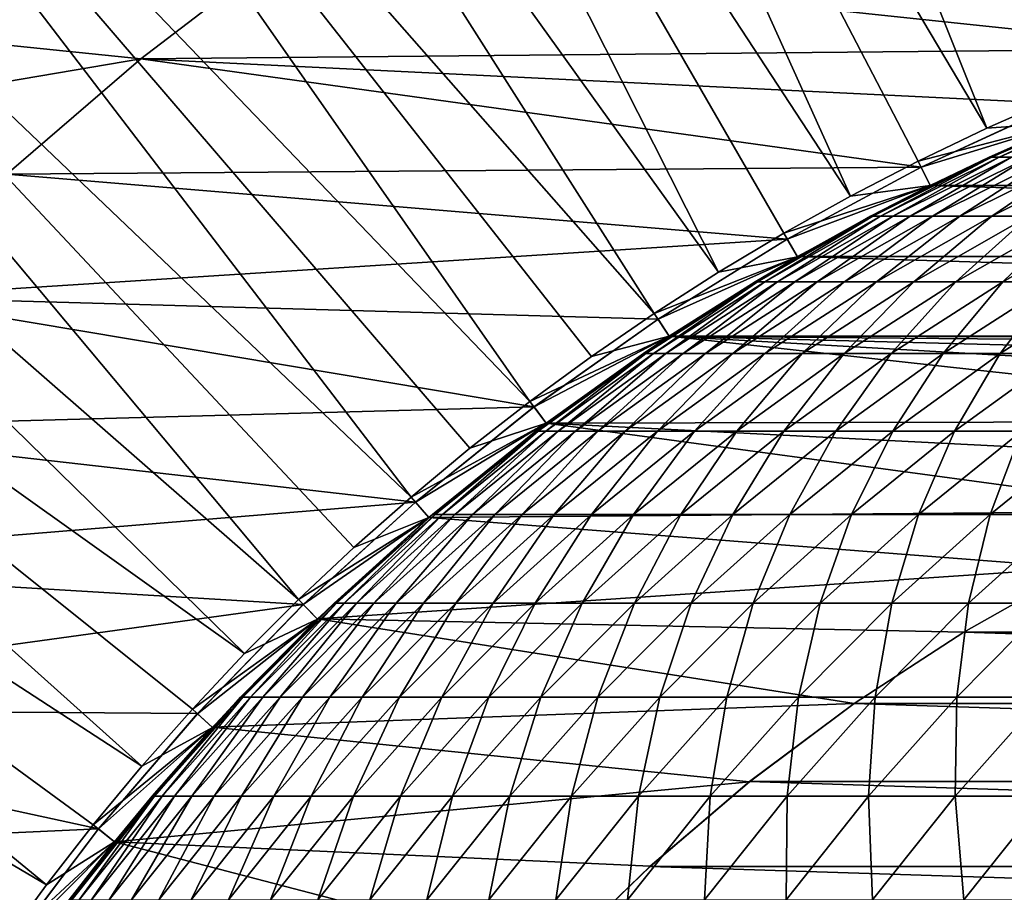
# Model space of a CAD drawing. Header units: metres. Extents: x -24 to 236, y -24 to 24.
# Tile 51 of 256: x -7.36 to -3.74, y 5.46 to 8.67. Entities that reach past the tile are written whole.
import ezdxf

# ---------------------------------------------------------------- set-up
doc = ezdxf.new("R2010")
doc.units = ezdxf.units.M
doc.layers.add('solid_10392024', color=7, linetype='CONTINUOUS')

msp = doc.modelspace()

# ---------------------------------------------------------------- linework, layer by layer
at = {"layer": 'solid_10392024'}
for points in [[(-5.663982, 12.912371, 4.4), (-3.287559, 8.485365, 9.4), (-4.943922, 13.204834, 4.4)], [(-4.943922, 13.204834, 4.4), (-3.287559, 8.485365, 9.4), (-3.024445, 8.582664, 9.4)], [(-4.943922, 13.204834, 4.4), (-3.024445, 8.582664, 9.4), (-2.758617, 8.671787, 9.4)], [(-6.366743, 12.580723, 4.4), (-3.803255, 8.267102, 9.4), (-5.663982, 12.912371, 4.4)], [(-5.663982, 12.912371, 4.4), (-3.803255, 8.267102, 9.4), (-3.547225, 8.380164, 9.4)], [(-5.663982, 12.912371, 4.4), (-3.547225, 8.380164, 9.4), (-3.287559, 8.485365, 9.4)], [(-7.05011, 12.210895, 4.4), (-4.305269, 8.017124, 9.4), (-6.366743, 12.580723, 4.4)], [(-6.366743, 12.580723, 4.4), (-4.305269, 8.017124, 9.4), (-4.056153, 8.145979, 9.4)], [(-6.366743, 12.580723, 4.4), (-4.056153, 8.145979, 9.4), (-3.803255, 8.267102, 9.4)], [(-7.711987, 11.804035, 4.4), (-4.79023, 7.737134, 9.4), (-7.05011, 12.210895, 4.4)], [(-7.05011, 12.210895, 4.4), (-4.79023, 7.737134, 9.4), (-4.549905, 7.880886, 9.4)], [(-7.05011, 12.210895, 4.4), (-4.549905, 7.880886, 9.4), (-4.305269, 8.017124, 9.4)], [(-8.350445, 11.361341, 4.4), (-5.026428, 7.585797, 9.4), (-7.711987, 11.804035, 4.4)], [(-7.711987, 11.804035, 4.4), (-5.026428, 7.585797, 9.4), (-4.79023, 7.737134, 9.4)], [(-8.963589, 10.884121, 4.4), (-5.483819, 7.262072, 9.4), (-8.350445, 11.361341, 4.4)], [(-8.350445, 11.361341, 4.4), (-5.483819, 7.262072, 9.4), (-5.257833, 7.427308, 9.4)], [(-8.350445, 11.361341, 4.4), (-5.257833, 7.427308, 9.4), (-5.026428, 7.585797, 9.4)], [(-9.549577, 10.373794, 4.4), (-5.920722, 6.910447, 9.4), (-8.963589, 10.884121, 4.4)], [(-8.963589, 10.884121, 4.4), (-5.920722, 6.910447, 9.4), (-5.704828, 7.089733, 9.4)], [(-8.963589, 10.884121, 4.4), (-5.704828, 7.089733, 9.4), (-5.483819, 7.262072, 9.4)], [(-10.106668, 9.83185, 4.4), (-6.334782, 6.533027, 9.4), (-9.549577, 10.373794, 4.4)], [(-9.549577, 10.373794, 4.4), (-6.334782, 6.533027, 9.4), (-6.130868, 6.724747, 9.4)], [(-9.549577, 10.373794, 4.4), (-6.130868, 6.724747, 9.4), (-5.920722, 6.910447, 9.4)], [(-10.633006, 9.260086, 4.4), (-6.532972, 6.3348, 9.4), (-10.106668, 9.83185, 4.4)], [(-10.106668, 9.83185, 4.4), (-6.532972, 6.3348, 9.4), (-6.334782, 6.533027, 9.4)], [(-11.126958, 8.660301, 4.4), (-6.910719, 5.920464, 9.4), (-10.633006, 9.260086, 4.4)], [(-10.633006, 9.260086, 4.4), (-6.910719, 5.920464, 9.4), (-6.725129, 6.130422, 9.4)], [(-10.633006, 9.260086, 4.4), (-6.725129, 6.130422, 9.4), (-6.532972, 6.3348, 9.4)], [(-6.915102, 8.522436, 0.009358), (-8.433023, 8.67717, 0.009358), (-6.398158, 8.917021, 0.009358)], [(-6.398346, 8.916892), (-6.915138, 8.522408), (-6.915102, 8.522436, 0.009358)], [(-3.016048, 8.559123), (-6.915138, 8.522408), (-6.398346, 8.916892)], [(-6.398346, 8.916892), (-6.915102, 8.522436, 0.009358), (-6.398158, 8.917021, 0.009358)], [(-3.016048, 8.559123), (-6.398346, 8.916892), (-2.483817, 8.728465)], [(-11.587092, 8.034258, 4.4), (-7.261862, 5.484042, 9.4), (-11.126958, 8.660301, 4.4)], [(-11.126958, 8.660301, 4.4), (-7.261862, 5.484042, 9.4), (-7.08949, 5.705165, 9.4)], [(-11.126958, 8.660301, 4.4), (-7.08949, 5.705165, 9.4), (-6.910719, 5.920464, 9.4)], [(-6.915102, 8.522436, 0.009358), (-8.914408, 8.181876, 0.009358), (-8.433023, 8.67717, 0.009358)], [(-3.537282, 8.357227), (-6.915138, 8.522408), (-3.016048, 8.559123)], [(-7.408085, 8.097531, 0.009358), (-8.914408, 8.181876, 0.009358), (-6.915102, 8.522436, 0.009358)], [(-7.407924, 8.097693), (-7.408085, 8.097531, 0.009358), (-6.915102, 8.522436, 0.009358)], [(-6.915138, 8.522408), (-7.407924, 8.097693), (-6.915102, 8.522436, 0.009358)], [(-4.044928, 8.123631), (-7.407924, 8.097693), (-6.915138, 8.522408)], [(-4.044928, 8.123631), (-6.915138, 8.522408), (-3.537282, 8.357227)], [(-3.508083, 8.288145, 9.4), (-3.547225, 8.380164, 9.4), (-3.803255, 8.267102, 9.4)], [(-3.53748, 8.357141, 0.009358), (-4.04501, 8.1236, 0.009358), (-4.044928, 8.123631)], [(-3.508083, 8.288145, 0.009358), (-4.04501, 8.1236, 0.009358), (-3.53748, 8.357141, 0.009358)], [(-3.53748, 8.357141, 0.009358), (-4.044928, 8.123631), (-3.537282, 8.357227)], [(-3.785796, 8.160796, 61.291603), (-3.337967, 8.354463, 61.289452), (-3.347088, 8.35446, 57.5)], [(-3.785796, 8.160796, 61.291603), (-3.75843, 8.160802, 65.08268), (-3.337967, 8.354463, 61.289452)], [(-3.785796, 8.160796, 61.291603), (-3.347088, 8.35446, 57.5), (-3.508073, 8.28815, 57.5)], [(-3.75843, 8.160802, 65.08268), (-3.310616, 8.354467, 65.078377), (-3.337967, 8.354463, 61.289452)], [(-3.75843, 8.160802, 65.08268), (-3.712838, 8.160809, 68.872711), (-3.310616, 8.354467, 65.078377)], [(-3.508083, 8.288145, 9.4), (-3.803255, 8.267102, 9.4), (-4.056153, 8.145979, 9.4)], [(-4.011693, 8.056443, 9.4), (-3.508083, 8.288145, 9.4), (-4.056153, 8.145979, 9.4)], [(-4.011693, 8.056443, 0.009358), (-4.04501, 8.1236, 0.009358), (-3.508083, 8.288145, 0.009358)], [(-3.508073, 8.28815, 57.5), (-3.508083, 8.288145, 9.4), (-4.011693, 8.056443, 9.4)], [(-3.794922, 8.160794, 57.5), (-3.508073, 8.28815, 57.5), (-4.011693, 8.056443, 9.4)], [(-4.011116, 8.056745), (-4.011693, 8.056443, 0.009358), (-3.508083, 8.288145, 0.009358)], [(-3.508648, 8.287905), (-4.011116, 8.056745), (-3.508083, 8.288145, 0.009358)], [(4.011116, 8.056745), (-4.011116, 8.056745), (-3.508648, 8.287905)], [(-3.794922, 8.160794, 57.5), (-3.785796, 8.160796, 61.291603), (-3.508073, 8.28815, 57.5)], [(-4.222473, 7.943146, 61.293701), (-3.785796, 8.160796, 61.291603), (-3.794922, 8.160794, 57.5)], [(-4.222473, 7.943146, 61.293701), (-4.195091, 7.943151, 65.086876), (-3.785796, 8.160796, 61.291603)], [(-4.222473, 7.943146, 61.293701), (-3.794922, 8.160794, 57.5), (-4.011645, 8.05647, 57.5)], [(-4.195091, 7.943151, 65.086876), (-3.75843, 8.160802, 65.08268), (-3.785796, 8.160796, 61.291603)], [(-4.195091, 7.943151, 65.086876), (-4.149475, 7.943157, 68.879013), (-3.75843, 8.160802, 65.08268)], [(-4.149475, 7.943157, 68.879013), (-3.712838, 8.160809, 68.872711), (-3.75843, 8.160802, 65.08268)], [(-4.149475, 7.943157, 68.879013), (-4.085639, 7.943163, 72.669579), (-3.712838, 8.160809, 68.872711)], [(-4.085639, 7.943163, 72.669579), (-3.649039, 8.160814, 72.661179), (-3.712838, 8.160809, 68.872711)], [(-4.085639, 7.943163, 72.669579), (-4.003603, 7.943168, 76.458054), (-3.649039, 8.160814, 72.661179)], [(-4.011645, 8.05647, 57.5), (-3.794922, 8.160794, 57.5), (-4.011693, 8.056443, 9.4)], [(-4.003603, 7.943168, 76.458054), (-3.567047, 8.160819, 76.447556), (-3.649039, 8.160814, 72.661179)], [(-4.003603, 7.943168, 76.458054), (-3.903379, 7.943171, 80.243935), (-3.567047, 8.160819, 76.447556)], [(-3.903379, 7.943171, 80.243935), (-3.46688, 8.160822, 80.231323), (-3.567047, 8.160819, 76.447556)], [(-3.903379, 7.943171, 80.243935), (-3.784987, 7.943171, 84.02668), (-3.46688, 8.160822, 80.231323)], [(-3.784987, 7.943171, 84.02668), (-3.348553, 8.160823, 84.011963), (-3.46688, 8.160822, 80.231323)], [(-3.784987, 7.943171, 84.02668), (-3.64844, 7.943169, 87.805779), (-3.348553, 8.160823, 84.011963)], [(-4.5375, 7.85918), (-7.407924, 8.097693), (-4.044928, 8.123631)], [(-4.537406, 7.859235, 0.009358), (-4.5375, 7.85918), (-4.044928, 8.123631)], [(-4.04501, 8.1236, 0.009358), (-4.537406, 7.859235, 0.009358), (-4.044928, 8.123631)], [(-4.011693, 8.056443, 0.009358), (-4.537406, 7.859235, 0.009358), (-4.04501, 8.1236, 0.009358)], [(-4.011693, 8.056443, 9.4), (-4.056153, 8.145979, 9.4), (-4.305269, 8.017124, 9.4)], [(-4.5375, 7.85918), (-7.874356, 7.644924), (-7.407924, 8.097693)], [(-4.011693, 8.056443, 9.4), (-4.305269, 8.017124, 9.4), (-4.549905, 7.880886, 9.4)], [(-4.500035, 7.794203, 9.4), (-4.011693, 8.056443, 9.4), (-4.549905, 7.880886, 9.4)], [(-4.500035, 7.794203, 0.009358), (-4.537406, 7.859235, 0.009358), (-4.011693, 8.056443, 0.009358)], [(-4.011645, 8.05647, 57.5), (-4.011693, 8.056443, 9.4), (-4.500035, 7.794203, 9.4)], [(-4.231604, 7.943144, 57.5), (-4.011645, 8.05647, 57.5), (-4.500035, 7.794203, 9.4)], [(-4.499504, 7.794505), (-4.500035, 7.794203, 0.009358), (-4.011693, 8.056443, 0.009358)], [(-4.011116, 8.056745), (-4.499504, 7.794505), (-4.011693, 8.056443, 0.009358)], [(4.499504, 7.794505), (-4.499504, 7.794505), (-4.011116, 8.056745)], [(-4.231604, 7.943144, 57.5), (-4.222473, 7.943146, 61.293701), (-4.011645, 8.05647, 57.5)], [(4.499504, 7.794505), (-4.011116, 8.056745), (4.011116, 8.056745)], [(-11.587092, 8.034258, 4.4), (-7.427437, 5.257637, 9.4), (-7.261862, 5.484042, 9.4)], [(-4.646712, 7.70215, 61.295738), (-4.222473, 7.943146, 61.293701), (-4.231604, 7.943144, 57.5)], [(-4.646712, 7.70215, 61.295738), (-4.619316, 7.702155, 65.090958), (-4.222473, 7.943146, 61.293701)], [(-4.646712, 7.70215, 61.295738), (-4.231604, 7.943144, 57.5), (-4.5, 7.794229, 57.5)], [(-4.619316, 7.702155, 65.090958), (-4.195091, 7.943151, 65.086876), (-4.222473, 7.943146, 61.293701)], [(-4.619316, 7.702155, 65.090958), (-4.573675, 7.702161, 68.885124), (-4.195091, 7.943151, 65.086876)], [(-4.573675, 7.702161, 68.885124), (-4.149475, 7.943157, 68.879013), (-4.195091, 7.943151, 65.086876)], [(-4.573675, 7.702161, 68.885124), (-4.509806, 7.702167, 72.677734), (-4.149475, 7.943157, 68.879013)], [(-4.509806, 7.702167, 72.677734), (-4.085639, 7.943163, 72.669579), (-4.149475, 7.943157, 68.879013)], [(-4.509806, 7.702167, 72.677734), (-4.427725, 7.702171, 76.468262), (-4.085639, 7.943163, 72.669579)], [(-4.5, 7.794229, 57.5), (-4.231604, 7.943144, 57.5), (-4.500035, 7.794203, 9.4)], [(-4.427725, 7.702171, 76.468262), (-4.003603, 7.943168, 76.458054), (-4.085639, 7.943163, 72.669579)], [(-4.427725, 7.702171, 76.468262), (-4.327448, 7.702174, 80.25618), (-4.003603, 7.943168, 76.458054)], [(-4.327448, 7.702174, 80.25618), (-3.903379, 7.943171, 80.243935), (-4.003603, 7.943168, 76.458054)], [(-4.327448, 7.702174, 80.25618), (-4.208991, 7.702175, 84.04097), (-3.903379, 7.943171, 80.243935)], [(-4.208991, 7.702175, 84.04097), (-3.784987, 7.943171, 84.02668), (-3.903379, 7.943171, 80.243935)], [(-4.208991, 7.702175, 84.04097), (-4.07237, 7.702173, 87.822121), (-3.784987, 7.943171, 84.02668)], [(-4.07237, 7.702173, 87.822121), (-3.64844, 7.943169, 87.805779), (-3.784987, 7.943171, 84.02668)], [(-4.07237, 7.702173, 87.822121), (-3.917602, 7.702168, 91.599106), (-3.64844, 7.943169, 87.805779)], [(-3.917602, 7.702168, 91.599106), (-3.493757, 7.943165, 91.580704), (-3.64844, 7.943169, 87.805779)], [(-3.917602, 7.702168, 91.599106), (-3.744703, 7.702163, 95.371407), (-3.493757, 7.943165, 91.580704)], [(-3.744703, 7.702163, 95.371407), (-3.320952, 7.94316, 95.350952), (-3.493757, 7.943165, 91.580704)], [(-3.744703, 7.702163, 95.371407), (-3.553688, 7.702157, 99.138504), (-3.320952, 7.94316, 95.350952)], [(-5.012807, 7.564826), (-7.874356, 7.644924), (-4.5375, 7.85918)], [(-5.012619, 7.564957, 0.009358), (-5.012807, 7.564826), (-4.5375, 7.85918)], [(-4.537406, 7.859235, 0.009358), (-5.012619, 7.564957, 0.009358), (-4.5375, 7.85918)], [(-4.500035, 7.794203, 0.009358), (-5.012619, 7.564957, 0.009358), (-4.537406, 7.859235, 0.009358)], [(-4.500035, 7.794203, 9.4), (-4.549905, 7.880886, 9.4), (-4.79023, 7.737134, 9.4)], [(-4.500035, 7.794203, 9.4), (-4.79023, 7.737134, 9.4), (-5.026428, 7.585797, 9.4)], [(-4.971284, 7.502415, 9.4), (-4.500035, 7.794203, 9.4), (-5.026428, 7.585797, 9.4)], [(-4.971284, 7.502415, 0.009358), (-5.012619, 7.564957, 0.009358), (-4.500035, 7.794203, 0.009358)], [(-4.499504, 7.794505), (-4.971456, 7.502286), (-4.500035, 7.794203, 0.009358)], [(4.971456, 7.502286), (-4.971456, 7.502286), (-4.499504, 7.794505)], [(-4.971456, 7.502286), (-4.971284, 7.502415, 0.009358), (-4.500035, 7.794203, 0.009358)], [(-4.5, 7.794229, 57.5), (-4.500035, 7.794203, 9.4), (-4.971284, 7.502415, 9.4)], [(-4.655848, 7.702148, 57.5), (-4.5, 7.794229, 57.5), (-4.971284, 7.502415, 9.4)], [(-4.655848, 7.702148, 57.5), (-4.646712, 7.70215, 61.295738), (-4.5, 7.794229, 57.5)], [(4.971456, 7.502286), (-4.499504, 7.794505), (4.499504, 7.794505)], [(-5.057268, 7.438517, 61.297714), (-4.646712, 7.70215, 61.295738), (-4.655848, 7.702148, 57.5)], [(-5.057268, 7.438517, 61.297714), (-5.029858, 7.438522, 65.094902), (-4.646712, 7.70215, 61.295738)], [(-5.057268, 7.438517, 61.297714), (-4.655848, 7.702148, 57.5), (-4.971285, 7.502421, 57.5)], [(-5.029858, 7.438522, 65.094902), (-4.619316, 7.702155, 65.090958), (-4.646712, 7.70215, 61.295738)], [(-5.029858, 7.438522, 65.094902), (-4.984193, 7.438528, 68.891045), (-4.619316, 7.702155, 65.090958)], [(-4.984193, 7.438528, 68.891045), (-4.573675, 7.702161, 68.885124), (-4.619316, 7.702155, 65.090958)], [(-4.984193, 7.438528, 68.891045), (-4.920291, 7.438533, 72.685631), (-4.573675, 7.702161, 68.885124)], [(-4.971285, 7.502421, 57.5), (-4.655848, 7.702148, 57.5), (-4.971284, 7.502415, 9.4)], [(-4.920291, 7.438533, 72.685631), (-4.509806, 7.702167, 72.677734), (-4.573675, 7.702161, 68.885124)], [(-4.920291, 7.438533, 72.685631), (-4.838167, 7.438538, 76.478134), (-4.509806, 7.702167, 72.677734)], [(-4.838167, 7.438538, 76.478134), (-4.427725, 7.702171, 76.468262), (-4.509806, 7.702167, 72.677734)], [(-4.838167, 7.438538, 76.478134), (-4.737838, 7.43854, 80.268028), (-4.427725, 7.702171, 76.468262)], [(-4.737838, 7.43854, 80.268028), (-4.327448, 7.702174, 80.25618), (-4.427725, 7.702171, 76.468262)], [(-4.737838, 7.43854, 80.268028), (-4.619319, 7.438541, 84.05481), (-4.327448, 7.702174, 80.25618)], [(-4.619319, 7.438541, 84.05481), (-4.208991, 7.702175, 84.04097), (-4.327448, 7.702174, 80.25618)], [(-4.619319, 7.438541, 84.05481), (-4.482627, 7.438539, 87.837944), (-4.208991, 7.702175, 84.04097)], [(-4.482627, 7.438539, 87.837944), (-4.07237, 7.702173, 87.822121), (-4.208991, 7.702175, 84.04097)], [(-4.482627, 7.438539, 87.837944), (-4.327777, 7.438535, 91.616913), (-4.07237, 7.702173, 87.822121)], [(-4.327777, 7.438535, 91.616913), (-3.917602, 7.702168, 91.599106), (-4.07237, 7.702173, 87.822121)], [(-4.327777, 7.438535, 91.616913), (-4.154786, 7.43853, 95.391205), (-3.917602, 7.702168, 91.599106)], [(-4.154786, 7.43853, 95.391205), (-3.744703, 7.702163, 95.371407), (-3.917602, 7.702168, 91.599106)], [(-4.154786, 7.43853, 95.391205), (-3.96367, 7.438525, 99.160294), (-3.744703, 7.702163, 95.371407)], [(-3.96367, 7.438525, 99.160294), (-3.553688, 7.702157, 99.138504), (-3.744703, 7.702163, 95.371407)], [(-3.96367, 7.438525, 99.160294), (-3.754446, 7.43852, 102.923668), (-3.553688, 7.702157, 99.138504)], [(-3.754446, 7.43852, 102.923668), (-3.344575, 7.702153, 102.899872), (-3.553688, 7.702157, 99.138504)], [(-3.754446, 7.43852, 102.923668), (-3.527128, 7.438518, 106.680794), (-3.344575, 7.702153, 102.899872)], [(-5.46893, 7.24199), (-8.313786, 7.164545), (-7.874356, 7.644924)], [(-5.46893, 7.24199), (-7.874356, 7.644924), (-5.012807, 7.564826)], [(-4.971284, 7.502415, 9.4), (-5.026428, 7.585797, 9.4), (-5.257833, 7.427308, 9.4)], [(-5.468753, 7.242121, 0.009358), (-5.46893, 7.24199), (-5.012807, 7.564826)], [(-5.012619, 7.564957, 0.009358), (-5.468753, 7.242121, 0.009358), (-5.012807, 7.564826)], [(-4.971284, 7.502415, 0.009358), (-5.468753, 7.242121, 0.009358), (-5.012619, 7.564957, 0.009358)], [(-4.971284, 7.502415, 9.4), (-5.257833, 7.427308, 9.4), (-5.483819, 7.262072, 9.4)], [(-5.423677, 7.182175, 9.4), (-4.971284, 7.502415, 9.4), (-5.483819, 7.262072, 9.4)], [(-5.423677, 7.182175, 0.009358), (-5.468753, 7.242121, 0.009358), (-4.971284, 7.502415, 0.009358)], [(-4.971456, 7.502286), (-5.424272, 7.18173), (-5.423677, 7.182175, 0.009358)], [(-2.133915, 7.19001), (-5.424272, 7.18173), (-4.971456, 7.502286)], [(-4.971285, 7.502421, 57.5), (-4.971284, 7.502415, 9.4), (-5.423677, 7.182175, 9.4)], [(-5.066408, 7.438515, 57.5), (-4.971285, 7.502421, 57.5), (-5.423677, 7.182175, 9.4)], [(-4.971456, 7.502286), (-5.423677, 7.182175, 0.009358), (-4.971284, 7.502415, 0.009358)], [(-5.066408, 7.438515, 57.5), (-5.057268, 7.438517, 61.297714), (-4.971285, 7.502421, 57.5)], [(-0.240831, 7.496129), (-4.971456, 7.502286), (4.971456, 7.502286)], [(-0.720831, 7.465271), (-4.971456, 7.502286), (-0.240831, 7.496129)], [(-1.196781, 7.403913), (-4.971456, 7.502286), (-0.720831, 7.465271)], [(-1.66828, 7.312086), (-4.971456, 7.502286), (-1.196781, 7.403913)], [(-2.133915, 7.19001), (-4.971456, 7.502286), (-1.66828, 7.312086)], [(-5.452934, 7.153022, 61.299614), (-5.057268, 7.438517, 61.297714), (-5.066408, 7.438515, 57.5)], [(-5.452934, 7.153022, 61.299614), (-5.42551, 7.153027, 65.098709), (-5.057268, 7.438517, 61.297714)], [(-5.452934, 7.153022, 61.299614), (-5.066408, 7.438515, 57.5), (-5.423712, 7.182155, 57.5)], [(-5.42551, 7.153027, 65.098709), (-5.029858, 7.438522, 65.094902), (-5.057268, 7.438517, 61.297714)], [(-5.42551, 7.153027, 65.098709), (-5.379823, 7.153032, 68.896751), (-5.029858, 7.438522, 65.094902)], [(-5.423712, 7.182155, 57.5), (-5.066408, 7.438515, 57.5), (-5.423677, 7.182175, 9.4)], [(-5.379823, 7.153032, 68.896751), (-4.984193, 7.438528, 68.891045), (-5.029858, 7.438522, 65.094902)], [(-5.379823, 7.153032, 68.896751), (-5.315889, 7.153038, 72.693245), (-4.984193, 7.438528, 68.891045)], [(-5.315889, 7.153038, 72.693245), (-4.920291, 7.438533, 72.685631), (-4.984193, 7.438528, 68.891045)], [(-5.315889, 7.153038, 72.693245), (-5.233724, 7.153042, 76.487648), (-4.920291, 7.438533, 72.685631)], [(-5.233724, 7.153042, 76.487648), (-4.838167, 7.438538, 76.478134), (-4.920291, 7.438533, 72.685631)], [(-5.233724, 7.153042, 76.487648), (-5.133344, 7.153045, 80.279457), (-4.838167, 7.438538, 76.478134)], [(-5.133344, 7.153045, 80.279457), (-4.737838, 7.43854, 80.268028), (-4.838167, 7.438538, 76.478134)], [(-5.133344, 7.153045, 80.279457), (-5.014765, 7.153045, 84.068138), (-4.737838, 7.43854, 80.268028)], [(-5.014765, 7.153045, 84.068138), (-4.619319, 7.438541, 84.05481), (-4.737838, 7.43854, 80.268028)], [(-5.014765, 7.153045, 84.068138), (-4.878004, 7.153043, 87.853188), (-4.619319, 7.438541, 84.05481)], [(-4.878004, 7.153043, 87.853188), (-4.482627, 7.438539, 87.837944), (-4.619319, 7.438541, 84.05481)], [(-4.878004, 7.153043, 87.853188), (-4.723075, 7.153039, 91.634079), (-4.482627, 7.438539, 87.837944)], [(-4.723075, 7.153039, 91.634079), (-4.327777, 7.438535, 91.616913), (-4.482627, 7.438539, 87.837944)], [(-4.723075, 7.153039, 91.634079), (-4.549996, 7.153035, 95.410286), (-4.327777, 7.438535, 91.616913)], [(-4.549996, 7.153035, 95.410286), (-4.154786, 7.43853, 95.391205), (-4.327777, 7.438535, 91.616913)], [(-4.549996, 7.153035, 95.410286), (-4.358783, 7.153029, 99.181297), (-4.154786, 7.43853, 95.391205)], [(-4.358783, 7.153029, 99.181297), (-3.96367, 7.438525, 99.160294), (-4.154786, 7.43853, 95.391205)], [(-4.358783, 7.153029, 99.181297), (-4.149451, 7.153025, 102.946594), (-3.96367, 7.438525, 99.160294)], [(-4.149451, 7.153025, 102.946594), (-3.754446, 7.43852, 102.923668), (-3.96367, 7.438525, 99.160294)], [(-4.149451, 7.153025, 102.946594), (-3.922016, 7.153023, 106.705658), (-3.754446, 7.43852, 102.923668)], [(-3.922016, 7.153023, 106.705658), (-3.527128, 7.438518, 106.680794), (-3.754446, 7.43852, 102.923668)], [(-3.922016, 7.153023, 106.705658), (-3.676497, 7.153025, 110.457962), (-3.527128, 7.438518, 106.680794)], [(-5.423677, 7.182175, 9.4), (-5.483819, 7.262072, 9.4), (-5.704828, 7.089733, 9.4)], [(-5.904394, 6.891536), (-8.313786, 7.164545), (-5.46893, 7.24199)], [(-5.468753, 7.242121, 0.009358), (-5.904457, 6.891462, 0.009358), (-5.46893, 7.24199)], [(-5.423677, 7.182175, 0.009358), (-5.904457, 6.891462, 0.009358), (-5.468753, 7.242121, 0.009358)], [(-5.904457, 6.891462, 0.009358), (-5.904394, 6.891536), (-5.46893, 7.24199)], [(-5.423677, 7.182175, 9.4), (-5.704828, 7.089733, 9.4), (-5.920722, 6.910447, 9.4)], [(-5.855521, 6.834679, 9.4), (-5.423677, 7.182175, 9.4), (-5.920722, 6.910447, 9.4)], [(-5.855521, 6.834679, 0.009358), (-5.904457, 6.891462, 0.009358), (-5.423677, 7.182175, 0.009358)], [(-5.424272, 7.18173), (-5.855734, 6.83451), (-5.855521, 6.834679, 0.009358)], [(-3.036089, 6.857999), (-5.855734, 6.83451), (-5.424272, 7.18173)], [(-5.423712, 7.182155, 57.5), (-5.423677, 7.182175, 9.4), (-5.855521, 6.834679, 9.4)], [(-5.424272, 7.18173), (-5.855521, 6.834679, 0.009358), (-5.423677, 7.182175, 0.009358)], [(-5.462079, 7.15302, 57.5), (-5.423712, 7.182155, 57.5), (-5.855521, 6.834679, 9.4)], [(-5.462079, 7.15302, 57.5), (-5.452934, 7.153022, 61.299614), (-5.423712, 7.182155, 57.5)], [(-2.590799, 7.038311), (-5.424272, 7.18173), (-2.133915, 7.19001)], [(-3.036089, 6.857999), (-5.424272, 7.18173), (-2.590799, 7.038311)], [(-5.904394, 6.891536), (-8.723452, 6.659708), (-8.313786, 7.164545)], [(-5.841695, 6.846502, 57.5), (-5.462079, 7.15302, 57.5), (-5.855521, 6.834679, 9.4)], [(-5.832546, 6.846504, 61.301437), (-5.462079, 7.15302, 57.5), (-5.841695, 6.846502, 57.5)], [(-5.832546, 6.846504, 61.301437), (-5.452934, 7.153022, 61.299614), (-5.462079, 7.15302, 57.5)], [(-5.832546, 6.846504, 61.301437), (-5.80511, 6.846509, 65.102356), (-5.452934, 7.153022, 61.299614)], [(-5.80511, 6.846509, 65.102356), (-5.42551, 7.153027, 65.098709), (-5.452934, 7.153022, 61.299614)], [(-5.80511, 6.846509, 65.102356), (-5.7594, 6.846514, 68.902229), (-5.42551, 7.153027, 65.098709)], [(-5.7594, 6.846514, 68.902229), (-5.379823, 7.153032, 68.896751), (-5.42551, 7.153027, 65.098709)], [(-5.7594, 6.846514, 68.902229), (-5.695436, 6.846519, 72.700546), (-5.379823, 7.153032, 68.896751)], [(-5.695436, 6.846519, 72.700546), (-5.315889, 7.153038, 72.693245), (-5.379823, 7.153032, 68.896751)], [(-5.695436, 6.846519, 72.700546), (-5.613232, 6.846523, 76.49678), (-5.315889, 7.153038, 72.693245)], [(-5.613232, 6.846523, 76.49678), (-5.233724, 7.153042, 76.487648), (-5.315889, 7.153038, 72.693245)], [(-5.613232, 6.846523, 76.49678), (-5.512804, 6.846526, 80.290413), (-5.233724, 7.153042, 76.487648)], [(-5.512804, 6.846526, 80.290413), (-5.133344, 7.153045, 80.279457), (-5.233724, 7.153042, 76.487648)], [(-5.512804, 6.846526, 80.290413), (-5.394167, 6.846526, 84.080933), (-5.133344, 7.153045, 80.279457)], [(-5.394167, 6.846526, 84.080933), (-5.014765, 7.153045, 84.068138), (-5.133344, 7.153045, 80.279457)], [(-5.394167, 6.846526, 84.080933), (-5.257339, 6.846524, 87.867813), (-5.014765, 7.153045, 84.068138)], [(-5.257339, 6.846524, 87.867813), (-4.878004, 7.153043, 87.853188), (-5.014765, 7.153045, 84.068138)], [(-5.257339, 6.846524, 87.867813), (-5.102336, 6.846521, 91.650543), (-4.878004, 7.153043, 87.853188)], [(-5.102336, 6.846521, 91.650543), (-4.723075, 7.153039, 91.634079), (-4.878004, 7.153043, 87.853188)], [(-5.102336, 6.846521, 91.650543), (-4.929173, 6.846516, 95.428596), (-4.723075, 7.153039, 91.634079)], [(-4.929173, 6.846516, 95.428596), (-4.549996, 7.153035, 95.410286), (-4.723075, 7.153039, 91.634079)], [(-4.929173, 6.846516, 95.428596), (-4.737865, 6.846511, 99.201454), (-4.549996, 7.153035, 95.410286)], [(-4.737865, 6.846511, 99.201454), (-4.358783, 7.153029, 99.181297), (-4.549996, 7.153035, 95.410286)], [(-4.737865, 6.846511, 99.201454), (-4.52843, 6.846507, 102.968597), (-4.358783, 7.153029, 99.181297)], [(-4.52843, 6.846507, 102.968597), (-4.149451, 7.153025, 102.946594), (-4.358783, 7.153029, 99.181297)], [(-4.52843, 6.846507, 102.968597), (-4.300883, 6.846505, 106.729515), (-4.149451, 7.153025, 102.946594)], [(-4.300883, 6.846505, 106.729515), (-3.922016, 7.153023, 106.705658), (-4.149451, 7.153025, 102.946594)], [(-4.300883, 6.846505, 106.729515), (-4.055242, 6.846507, 110.483681), (-3.922016, 7.153023, 106.705658)], [(-4.055242, 6.846507, 110.483681), (-3.676497, 7.153025, 110.457962), (-3.922016, 7.153023, 106.705658)], [(-4.055242, 6.846507, 110.483681), (-3.791543, 6.846511, 114.230583), (-3.676497, 7.153025, 110.457962)], [(-3.791543, 6.846511, 114.230583), (-3.412929, 7.153029, 114.203003), (-3.676497, 7.153025, 110.457962)], [(-3.791543, 6.846511, 114.230583), (-3.509833, 6.846518, 117.969727), (-3.412929, 7.153029, 114.203003)], [(-6.317164, 6.515282), (-8.723452, 6.659708), (-5.904394, 6.891536)], [(-5.904457, 6.891462, 0.009358), (-6.317379, 6.515079, 0.009358), (-6.317164, 6.515282)], [(-5.855521, 6.834679, 0.009358), (-6.317379, 6.515079, 0.009358), (-5.904457, 6.891462, 0.009358)], [(-5.904457, 6.891462, 0.009358), (-6.317164, 6.515282), (-5.904394, 6.891536)], [(-5.855521, 6.834679, 9.4), (-5.920722, 6.910447, 9.4), (-6.130868, 6.724747, 9.4)], [(-6.19499, 6.519864, 61.303181), (-5.832546, 6.846504, 61.301437), (-5.841695, 6.846502, 57.5)], [(-6.19499, 6.519864, 61.303181), (-6.167541, 6.519868, 65.105835), (-5.832546, 6.846504, 61.301437)], [(-6.19499, 6.519864, 61.303181), (-5.841695, 6.846502, 57.5), (-5.855565, 6.834644, 57.5)], [(-6.167541, 6.519868, 65.105835), (-5.80511, 6.846509, 65.102356), (-5.832546, 6.846504, 61.301437)], [(-6.167541, 6.519868, 65.105835), (-6.121811, 6.519873, 68.907455), (-5.80511, 6.846509, 65.102356)], [(-6.121811, 6.519873, 68.907455), (-5.7594, 6.846514, 68.902229), (-5.80511, 6.846509, 65.102356)], [(-6.121811, 6.519873, 68.907455), (-6.057817, 6.519878, 72.707512), (-5.7594, 6.846514, 68.902229)], [(-6.057817, 6.519878, 72.707512), (-5.695436, 6.846519, 72.700546), (-5.7594, 6.846514, 68.902229)], [(-6.057817, 6.519878, 72.707512), (-5.975575, 6.519882, 76.505493), (-5.695436, 6.846519, 72.700546)], [(-5.975575, 6.519882, 76.505493), (-5.613232, 6.846523, 76.49678), (-5.695436, 6.846519, 72.700546)], [(-5.975575, 6.519882, 76.505493), (-5.875101, 6.519885, 80.30088), (-5.613232, 6.846523, 76.49678)], [(-5.875101, 6.519885, 80.30088), (-5.512804, 6.846526, 80.290413), (-5.613232, 6.846523, 76.49678)], [(-5.875101, 6.519885, 80.30088), (-5.75641, 6.519885, 84.093147), (-5.512804, 6.846526, 80.290413)], [(-3.468558, 6.649754), (-5.855734, 6.83451), (-3.036089, 6.857999)], [(-5.855565, 6.834644, 57.5), (-5.841695, 6.846502, 57.5), (-5.855521, 6.834679, 9.4)], [(-5.75641, 6.519885, 84.093147), (-5.394167, 6.846526, 84.080933), (-5.512804, 6.846526, 80.290413)], [(-5.75641, 6.519885, 84.093147), (-5.619519, 6.519883, 87.881783), (-5.394167, 6.846526, 84.080933)], [(-5.619519, 6.519883, 87.881783), (-5.257339, 6.846524, 87.867813), (-5.394167, 6.846526, 84.080933)], [(-5.619519, 6.519883, 87.881783), (-5.464443, 6.51988, 91.66626), (-5.257339, 6.846524, 87.867813)], [(-5.464443, 6.51988, 91.66626), (-5.102336, 6.846521, 91.650543), (-5.257339, 6.846524, 87.867813)], [(-5.464443, 6.51988, 91.66626), (-5.291199, 6.519876, 95.446068), (-5.102336, 6.846521, 91.650543)], [(-5.291199, 6.519876, 95.446068), (-4.929173, 6.846516, 95.428596), (-5.102336, 6.846521, 91.650543)], [(-5.291199, 6.519876, 95.446068), (-5.099802, 6.519871, 99.220695), (-4.929173, 6.846516, 95.428596)], [(-5.099802, 6.519871, 99.220695), (-4.737865, 6.846511, 99.201454), (-4.929173, 6.846516, 95.428596)], [(-5.099802, 6.519871, 99.220695), (-4.890269, 6.519866, 102.989609), (-4.737865, 6.846511, 99.201454)], [(-4.890269, 6.519866, 102.989609), (-4.52843, 6.846507, 102.968597), (-4.737865, 6.846511, 99.201454)], [(-4.890269, 6.519866, 102.989609), (-4.662614, 6.519865, 106.752289), (-4.52843, 6.846507, 102.968597)], [(-4.662614, 6.519865, 106.752289), (-4.300883, 6.846505, 106.729515), (-4.52843, 6.846507, 102.968597)], [(-4.662614, 6.519865, 106.752289), (-4.416857, 6.519866, 110.508232), (-4.300883, 6.846505, 106.729515)], [(-4.416857, 6.519866, 110.508232), (-4.055242, 6.846507, 110.483681), (-4.300883, 6.846505, 106.729515)], [(-4.416857, 6.519866, 110.508232), (-4.153033, 6.519871, 114.25692), (-4.055242, 6.846507, 110.483681)], [(-4.153033, 6.519871, 114.25692), (-3.791543, 6.846511, 114.230583), (-4.055242, 6.846507, 110.483681)], [(-4.153033, 6.519871, 114.25692), (-3.871189, 6.519877, 117.997841), (-3.791543, 6.846511, 114.230583)], [(-3.871189, 6.519877, 117.997841), (-3.509833, 6.846518, 117.969727), (-3.791543, 6.846511, 114.230583)], [(-3.871189, 6.519877, 117.997841), (-3.571373, 6.519883, 121.730507), (-3.509833, 6.846518, 117.969727)], [(-5.855521, 6.834679, 9.4), (-6.130868, 6.724747, 9.4), (-6.334782, 6.533027, 9.4)], [(-6.265191, 6.461221, 9.4), (-5.855521, 6.834679, 9.4), (-6.334782, 6.533027, 9.4)], [(-6.265191, 6.461221, 0.009358), (-6.317379, 6.515079, 0.009358), (-5.855521, 6.834679, 0.009358)], [(-5.855565, 6.834644, 57.5), (-5.855521, 6.834679, 9.4), (-6.265191, 6.461221, 9.4)], [(-6.264582, 6.461809), (-6.265191, 6.461221, 0.009358), (-5.855521, 6.834679, 0.009358)], [(-6.204144, 6.519862, 57.5), (-5.855565, 6.834644, 57.5), (-6.265191, 6.461221, 9.4)], [(-5.855734, 6.83451), (-6.264582, 6.461809), (-5.855521, 6.834679, 0.009358)], [(-3.468558, 6.649754), (-6.264582, 6.461809), (-5.855734, 6.83451)], [(-6.204144, 6.519862, 57.5), (-6.19499, 6.519864, 61.303181), (-5.855565, 6.834644, 57.5)], [(-6.317164, 6.515282), (-9.102909, 6.130829), (-8.723452, 6.659708)], [(-3.887699, 6.413702), (-6.264582, 6.461809), (-3.468558, 6.649754)], [(-3.469084, 6.649467, 0.009358), (-3.887967, 6.41355, 0.009358), (-3.887699, 6.413702)], [(3.887967, 6.41355, 0.009358), (-3.887967, 6.41355, 0.009358), (-3.469084, 6.649467, 0.009358)], [(-3.469084, 6.649467, 0.009358), (-3.887699, 6.413702), (-3.468558, 6.649754)], [(-6.5392, 6.174062, 61.304836), (-6.19499, 6.519864, 61.303181), (-6.204144, 6.519862, 57.5)], [(-6.5392, 6.174062, 61.304836), (-6.511739, 6.174066, 65.109146), (-6.19499, 6.519864, 61.303181)], [(-6.5392, 6.174062, 61.304836), (-6.204144, 6.519862, 57.5), (-6.265205, 6.461207, 57.5)], [(-6.265191, 6.461221, 9.4), (-6.334782, 6.533027, 9.4), (-6.532972, 6.3348, 9.4)], [(-6.511739, 6.174066, 65.109146), (-6.167541, 6.519868, 65.105835), (-6.19499, 6.519864, 61.303181)], [(-6.511739, 6.174066, 65.109146), (-6.46599, 6.17407, 68.912422), (-6.167541, 6.519868, 65.105835)], [(-6.46599, 6.17407, 68.912422), (-6.121811, 6.519873, 68.907455), (-6.167541, 6.519868, 65.105835)], [(-6.46599, 6.17407, 68.912422), (-6.401968, 6.174075, 72.714134), (-6.121811, 6.519873, 68.907455)], [(-6.401968, 6.174075, 72.714134), (-6.057817, 6.519878, 72.707512), (-6.121811, 6.519873, 68.907455)], [(-6.401968, 6.174075, 72.714134), (-6.31969, 6.174079, 76.513771), (-6.057817, 6.519878, 72.707512)], [(-6.31969, 6.174079, 76.513771), (-5.975575, 6.519882, 76.505493), (-6.057817, 6.519878, 72.707512)], [(-6.31969, 6.174079, 76.513771), (-6.219172, 6.174081, 80.310814), (-5.975575, 6.519882, 76.505493)], [(-6.265205, 6.461207, 57.5), (-6.204144, 6.519862, 57.5), (-6.265191, 6.461221, 9.4)], [(-6.219172, 6.174081, 80.310814), (-5.875101, 6.519885, 80.30088), (-5.975575, 6.519882, 76.505493)], [(-6.219172, 6.174081, 80.310814), (-6.100429, 6.174081, 84.104744), (-5.875101, 6.519885, 80.30088)], [(-6.100429, 6.174081, 84.104744), (-5.75641, 6.519885, 84.093147), (-5.875101, 6.519885, 80.30088)], [(-6.100429, 6.174081, 84.104744), (-5.963478, 6.17408, 87.895042), (-5.75641, 6.519885, 84.093147)], [(-5.963478, 6.17408, 87.895042), (-5.619519, 6.519883, 87.881783), (-5.75641, 6.519885, 84.093147)], [(-5.963478, 6.17408, 87.895042), (-5.808334, 6.174077, 91.68119), (-5.619519, 6.519883, 87.881783)], [(-5.808334, 6.174077, 91.68119), (-5.464443, 6.51988, 91.66626), (-5.619519, 6.519883, 87.881783)], [(-5.808334, 6.174077, 91.68119), (-5.635013, 6.174072, 95.462669), (-5.464443, 6.51988, 91.66626)], [(-5.635013, 6.174072, 95.462669), (-5.291199, 6.519876, 95.446068), (-5.464443, 6.51988, 91.66626)], [(-5.635013, 6.174072, 95.462669), (-5.443531, 6.174068, 99.238968), (-5.291199, 6.519876, 95.446068)], [(-5.443531, 6.174068, 99.238968), (-5.099802, 6.519871, 99.220695), (-5.291199, 6.519876, 95.446068)], [(-5.443531, 6.174068, 99.238968), (-5.233904, 6.174064, 103.009552), (-5.099802, 6.519871, 99.220695)], [(-5.233904, 6.174064, 103.009552), (-4.890269, 6.519866, 102.989609), (-5.099802, 6.519871, 99.220695)], [(-5.233904, 6.174064, 103.009552), (-5.006148, 6.174062, 106.773926), (-4.890269, 6.519866, 102.989609)], [(-5.006148, 6.174062, 106.773926), (-4.662614, 6.519865, 106.752289), (-4.890269, 6.519866, 102.989609)], [(-5.006148, 6.174062, 106.773926), (-4.760281, 6.174064, 110.531548), (-4.662614, 6.519865, 106.752289)], [(-4.760281, 6.174064, 110.531548), (-4.416857, 6.519866, 110.508232), (-4.662614, 6.519865, 106.752289)], [(-4.760281, 6.174064, 110.531548), (-4.496337, 6.174068, 114.281929), (-4.416857, 6.519866, 110.508232)], [(-4.496337, 6.174068, 114.281929), (-4.153033, 6.519871, 114.25692), (-4.416857, 6.519866, 110.508232)], [(-4.496337, 6.174068, 114.281929), (-4.214366, 6.174074, 118.024551), (-4.153033, 6.519871, 114.25692)], [(-4.214366, 6.174074, 118.024551), (-3.871189, 6.519877, 117.997841), (-4.153033, 6.519871, 114.25692)], [(-4.214366, 6.174074, 118.024551), (-3.914413, 6.174079, 121.758911), (-3.871189, 6.519877, 117.997841)], [(-3.914413, 6.174079, 121.758911), (-3.571373, 6.519883, 121.730507), (-3.871189, 6.519877, 117.997841)], [(-3.914413, 6.174079, 121.758911), (-3.596525, 6.174083, 125.484512), (-3.571373, 6.519883, 121.730507)], [(-6.70654, 6.113698), (-9.102909, 6.130829), (-6.317164, 6.515282)], [(-6.317379, 6.515079, 0.009358), (-6.706654, 6.11358, 0.009358), (-6.70654, 6.113698)], [(-6.265191, 6.461221, 0.009358), (-6.706654, 6.11358, 0.009358), (-6.317379, 6.515079, 0.009358)], [(-6.317379, 6.515079, 0.009358), (-6.70654, 6.113698), (-6.317164, 6.515282)], [(-6.265191, 6.461221, 9.4), (-6.532972, 6.3348, 9.4), (-6.725129, 6.130422, 9.4)], [(-6.651111, 6.063226, 9.4), (-6.265191, 6.461221, 9.4), (-6.725129, 6.130422, 9.4)], [(-6.651111, 6.063226, 0.009358), (-6.706654, 6.11358, 0.009358), (-6.265191, 6.461221, 0.009358)], [(-6.265205, 6.461207, 57.5), (-6.265191, 6.461221, 9.4), (-6.651111, 6.063226, 9.4)], [(-6.650875, 6.063485), (-6.651111, 6.063226, 0.009358), (-6.265191, 6.461221, 0.009358)], [(-6.548357, 6.17406, 57.5), (-6.265205, 6.461207, 57.5), (-6.651111, 6.063226, 9.4)], [(-6.264582, 6.461809), (-6.650875, 6.063485), (-6.265191, 6.461221, 0.009358)], [(-4.291213, 6.151036), (-6.650875, 6.063485), (-6.264582, 6.461809)], [(-6.548357, 6.17406, 57.5), (-6.5392, 6.174062, 61.304836), (-6.265205, 6.461207, 57.5)], [(-4.291213, 6.151036), (-6.264582, 6.461809), (-3.887699, 6.413702)], [(-4.29086, 6.151295, 0.009358), (-4.291213, 6.151036), (-3.887699, 6.413702)], [(-3.887967, 6.41355, 0.009358), (-4.29086, 6.151295, 0.009358), (-3.887699, 6.413702)], [(4.29086, 6.151295, 0.009358), (-4.29086, 6.151295, 0.009358), (-3.887967, 6.41355, 0.009358)], [(4.29086, 6.151295, 0.009358), (-3.887967, 6.41355, 0.009358), (3.887967, 6.41355, 0.009358)], [(-6.864164, 5.810113, 61.306396), (-6.5392, 6.174062, 61.304836), (-6.548357, 6.17406, 57.5)], [(-6.864164, 5.810113, 61.306396), (-6.836692, 5.810117, 65.112274), (-6.5392, 6.174062, 61.304836)], [(-6.864164, 5.810113, 61.306396), (-6.548357, 6.17406, 57.5), (-6.65108, 6.063261, 57.5)], [(-6.836692, 5.810117, 65.112274), (-6.511739, 6.174066, 65.109146), (-6.5392, 6.174062, 61.304836)], [(-6.836692, 5.810117, 65.112274), (-6.790924, 5.810122, 68.917107), (-6.511739, 6.174066, 65.109146)], [(-6.790924, 5.810122, 68.917107), (-6.46599, 6.17407, 68.912422), (-6.511739, 6.174066, 65.109146)], [(-6.790924, 5.810122, 68.917107), (-6.726876, 5.810126, 72.720383), (-6.46599, 6.17407, 68.912422)], [(-6.726876, 5.810126, 72.720383), (-6.401968, 6.174075, 72.714134), (-6.46599, 6.17407, 68.912422)], [(-6.726876, 5.810126, 72.720383), (-6.644565, 5.81013, 76.521584), (-6.401968, 6.174075, 72.714134)], [(-6.65108, 6.063261, 57.5), (-6.548357, 6.17406, 57.5), (-6.651111, 6.063226, 9.4)], [(-6.644565, 5.81013, 76.521584), (-6.31969, 6.174079, 76.513771), (-6.401968, 6.174075, 72.714134)], [(-6.644565, 5.81013, 76.521584), (-6.544005, 5.810132, 80.320198), (-6.31969, 6.174079, 76.513771)], [(-6.544005, 5.810132, 80.320198), (-6.219172, 6.174081, 80.310814), (-6.31969, 6.174079, 76.513771)], [(-6.544005, 5.810132, 80.320198), (-6.425213, 5.810132, 84.115692), (-6.219172, 6.174081, 80.310814)], [(-6.425213, 5.810132, 84.115692), (-6.100429, 6.174081, 84.104744), (-6.219172, 6.174081, 80.310814)], [(-6.425213, 5.810132, 84.115692), (-6.288205, 5.810131, 87.907562), (-6.100429, 6.174081, 84.104744)], [(-6.288205, 5.810131, 87.907562), (-5.963478, 6.17408, 87.895042), (-6.100429, 6.174081, 84.104744)], [(-6.288205, 5.810131, 87.907562), (-6.132996, 5.810128, 91.695282), (-5.963478, 6.17408, 87.895042)], [(-6.132996, 5.810128, 91.695282), (-5.808334, 6.174077, 91.68119), (-5.963478, 6.17408, 87.895042)], [(-6.132996, 5.810128, 91.695282), (-5.959603, 5.810124, 95.47834), (-5.808334, 6.174077, 91.68119)], [(-5.959603, 5.810124, 95.47834), (-5.635013, 6.174072, 95.462669), (-5.808334, 6.174077, 91.68119)], [(-5.959603, 5.810124, 95.47834), (-5.768041, 5.81012, 99.256218), (-5.635013, 6.174072, 95.462669)], [(-5.768041, 5.81012, 99.256218), (-5.443531, 6.174068, 99.238968), (-5.635013, 6.174072, 95.462669)], [(-5.768041, 5.81012, 99.256218), (-5.558326, 5.810116, 103.028389), (-5.443531, 6.174068, 99.238968)], [(-5.558326, 5.810116, 103.028389), (-5.233904, 6.174064, 103.009552), (-5.443531, 6.174068, 99.238968)], [(-5.558326, 5.810116, 103.028389), (-5.330473, 5.810114, 106.794342), (-5.233904, 6.174064, 103.009552)], [(-5.330473, 5.810114, 106.794342), (-5.006148, 6.174062, 106.773926), (-5.233904, 6.174064, 103.009552)], [(-5.330473, 5.810114, 106.794342), (-5.084502, 5.810116, 110.553566), (-5.006148, 6.174062, 106.773926)], [(-5.084502, 5.810116, 110.553566), (-4.760281, 6.174064, 110.531548), (-5.006148, 6.174062, 106.773926)], [(-5.084502, 5.810116, 110.553566), (-4.820446, 5.81012, 114.305534), (-4.760281, 6.174064, 110.531548)], [(-4.820446, 5.81012, 114.305534), (-4.496337, 6.174068, 114.281929), (-4.760281, 6.174064, 110.531548)], [(-4.820446, 5.81012, 114.305534), (-4.538355, 5.810125, 118.049759), (-4.496337, 6.174068, 114.281929)], [(-4.538355, 5.810125, 118.049759), (-4.214366, 6.174074, 118.024551), (-4.496337, 6.174068, 114.281929)], [(-4.538355, 5.810125, 118.049759), (-4.238273, 5.81013, 121.785728), (-4.214366, 6.174074, 118.024551)], [(-4.238273, 5.81013, 121.785728), (-3.914413, 6.174079, 121.758911), (-4.214366, 6.174074, 118.024551)], [(-4.238273, 5.81013, 121.785728), (-3.920248, 5.810134, 125.512939), (-3.914413, 6.174079, 121.758911)], [(-3.920248, 5.810134, 125.512939), (-3.596525, 6.174083, 125.484512), (-3.914413, 6.174079, 121.758911)], [(-3.920248, 5.810134, 125.512939), (-3.584327, 5.810136, 129.230881), (-3.596525, 6.174083, 125.484512)], [(-7.070024, 5.689474), (-9.449837, 5.581293), (-9.102909, 6.130829)], [(-7.070024, 5.689474), (-9.102909, 6.130829), (-6.70654, 6.113698)], [(-6.651111, 6.063226, 9.4), (-6.725129, 6.130422, 9.4), (-6.910719, 5.920464, 9.4)], [(-4.676545, 5.863454), (-6.650875, 6.063485), (-4.291213, 6.151036)], [(-4.676133, 5.863764, 0.009358), (-4.676545, 5.863454), (-4.291213, 6.151036)], [(-4.29086, 6.151295, 0.009358), (-4.676133, 5.863764, 0.009358), (-4.291213, 6.151036)], [(4.676133, 5.863764, 0.009358), (-4.676133, 5.863764, 0.009358), (-4.29086, 6.151295, 0.009358)], [(4.676133, 5.863764, 0.009358), (-4.29086, 6.151295, 0.009358), (4.29086, 6.151295, 0.009358)], [(-7.070014, 5.689491, 0.009358), (-7.070024, 5.689474), (-6.70654, 6.113698)], [(-6.706654, 6.11358, 0.009358), (-7.070014, 5.689491, 0.009358), (-6.70654, 6.113698)], [(-6.651111, 6.063226, 0.009358), (-7.070014, 5.689491, 0.009358), (-6.706654, 6.11358, 0.009358)], [(-6.651111, 6.063226, 9.4), (-6.910719, 5.920464, 9.4), (-7.08949, 5.705165, 9.4)], [(-7.011755, 5.642271, 9.4), (-6.651111, 6.063226, 9.4), (-7.08949, 5.705165, 9.4)], [(-7.011755, 5.642271, 0.009358), (-7.070014, 5.689491, 0.009358), (-6.651111, 6.063226, 0.009358)], [(-6.650875, 6.063485), (-7.012092, 5.641836), (-6.651111, 6.063226, 0.009358)], [(-4.676545, 5.863454), (-7.012092, 5.641836), (-6.650875, 6.063485)], [(-7.012092, 5.641836), (-7.011755, 5.642271, 0.009358), (-6.651111, 6.063226, 0.009358)], [(-6.65108, 6.063261, 57.5), (-6.651111, 6.063226, 9.4), (-7.011755, 5.642271, 9.4)], [(-6.873325, 5.810112, 57.5), (-6.65108, 6.063261, 57.5), (-7.011755, 5.642271, 9.4)], [(-6.873325, 5.810112, 57.5), (-6.864164, 5.810113, 61.306396), (-6.65108, 6.063261, 57.5)], [(-5.041939, 5.55237), (-7.012092, 5.641836), (-4.676545, 5.863454)], [(-4.676133, 5.863764, 0.009358), (-5.042222, 5.552115, 0.009358), (-4.676545, 5.863454)], [(5.042222, 5.552115, 0.009358), (-5.042222, 5.552115, 0.009358), (-4.676133, 5.863764, 0.009358)], [(-5.042222, 5.552115, 0.009358), (-5.041939, 5.55237), (-4.676545, 5.863454)], [(5.042222, 5.552115, 0.009358), (-4.676133, 5.863764, 0.009358), (4.676133, 5.863764, 0.009358)], [(-7.168928, 5.42909, 61.307861), (-6.864164, 5.810113, 61.306396), (-6.873325, 5.810112, 57.5)], [(-7.168928, 5.42909, 61.307861), (-7.141445, 5.429093, 65.115204), (-6.864164, 5.810113, 61.306396)], [(-7.168928, 5.42909, 61.307861), (-6.873325, 5.810112, 57.5), (-7.011725, 5.642314, 57.5)], [(-7.141445, 5.429093, 65.115204), (-6.836692, 5.810117, 65.112274), (-6.864164, 5.810113, 61.306396)], [(-7.141445, 5.429093, 65.115204), (-7.095659, 5.429097, 68.921501), (-6.836692, 5.810117, 65.112274)], [(-7.095659, 5.429097, 68.921501), (-6.790924, 5.810122, 68.917107), (-6.836692, 5.810117, 65.112274)], [(-7.095659, 5.429097, 68.921501), (-7.031587, 5.429101, 72.726242), (-6.790924, 5.810122, 68.917107)], [(-7.031587, 5.429101, 72.726242), (-6.726876, 5.810126, 72.720383), (-6.790924, 5.810122, 68.917107)], [(-7.031587, 5.429101, 72.726242), (-6.949244, 5.429104, 76.528915), (-6.726876, 5.810126, 72.720383)], [(-7.011725, 5.642314, 57.5), (-6.873325, 5.810112, 57.5), (-7.011755, 5.642271, 9.4)], [(-6.949244, 5.429104, 76.528915), (-6.644565, 5.81013, 76.521584), (-6.726876, 5.810126, 72.720383)], [(-6.949244, 5.429104, 76.528915), (-6.848645, 5.429106, 80.328995), (-6.644565, 5.81013, 76.521584)], [(-6.848645, 5.429106, 80.328995), (-6.544005, 5.810132, 80.320198), (-6.644565, 5.81013, 76.521584)], [(-6.848645, 5.429106, 80.328995), (-6.729807, 5.429107, 84.125961), (-6.544005, 5.810132, 80.320198)], [(-6.729807, 5.429107, 84.125961), (-6.425213, 5.810132, 84.115692), (-6.544005, 5.810132, 80.320198)], [(-6.729807, 5.429107, 84.125961), (-6.592746, 5.429105, 87.919304), (-6.425213, 5.810132, 84.115692)], [(-6.592746, 5.429105, 87.919304), (-6.288205, 5.810131, 87.907562), (-6.425213, 5.810132, 84.115692)], [(-6.592746, 5.429105, 87.919304), (-6.437477, 5.429102, 91.708504), (-6.288205, 5.810131, 87.907562)], [(-6.437477, 5.429102, 91.708504), (-6.132996, 5.810128, 91.695282), (-6.288205, 5.810131, 87.907562)], [(-6.437477, 5.429102, 91.708504), (-6.264016, 5.429099, 95.493042), (-6.132996, 5.810128, 91.695282)], [(-6.264016, 5.429099, 95.493042), (-5.959603, 5.810124, 95.47834), (-6.132996, 5.810128, 91.695282)], [(-6.264016, 5.429099, 95.493042), (-6.072378, 5.429095, 99.272392), (-5.959603, 5.810124, 95.47834)], [(-6.072378, 5.429095, 99.272392), (-5.768041, 5.81012, 99.256218), (-5.959603, 5.810124, 95.47834)], [(-6.072378, 5.429095, 99.272392), (-5.86258, 5.429091, 103.046051), (-5.768041, 5.81012, 99.256218)], [(-5.86258, 5.429091, 103.046051), (-5.558326, 5.810116, 103.028389), (-5.768041, 5.81012, 99.256218)], [(-5.86258, 5.429091, 103.046051), (-5.634638, 5.42909, 106.813499), (-5.558326, 5.810116, 103.028389)], [(-5.634638, 5.42909, 106.813499), (-5.330473, 5.810114, 106.794342), (-5.558326, 5.810116, 103.028389)], [(-5.634638, 5.42909, 106.813499), (-5.388569, 5.429091, 110.574211), (-5.330473, 5.810114, 106.794342)], [(-5.388569, 5.429091, 110.574211), (-5.084502, 5.810116, 110.553566), (-5.330473, 5.810114, 106.794342)], [(-5.388569, 5.429091, 110.574211), (-5.124408, 5.429095, 114.327682), (-5.084502, 5.810116, 110.553566)], [(-5.124408, 5.429095, 114.327682), (-4.820446, 5.81012, 114.305534), (-5.084502, 5.810116, 110.553566)], [(-5.124408, 5.429095, 114.327682), (-4.842204, 5.4291, 118.073402), (-4.820446, 5.81012, 114.305534)], [(-4.842204, 5.4291, 118.073402), (-4.538355, 5.810125, 118.049759), (-4.820446, 5.81012, 114.305534)], [(-4.842204, 5.4291, 118.073402), (-4.542001, 5.429105, 121.810883), (-4.538355, 5.810125, 118.049759)], [(-4.542001, 5.429105, 121.810883), (-4.238273, 5.81013, 121.785728), (-4.538355, 5.810125, 118.049759)], [(-4.542001, 5.429105, 121.810883), (-4.223846, 5.429109, 125.539604), (-4.238273, 5.81013, 121.785728)], [(-4.223846, 5.429109, 125.539604), (-3.920248, 5.810134, 125.512939), (-4.238273, 5.81013, 121.785728)], [(-4.223846, 5.429109, 125.539604), (-3.887788, 5.429111, 129.259064), (-3.920248, 5.810134, 125.512939)], [(-3.887788, 5.429111, 129.259064), (-3.584327, 5.810136, 129.230881), (-3.920248, 5.810134, 125.512939)], [(-3.887788, 5.429111, 129.259064), (-3.533873, 5.429111, 132.968765), (-3.584327, 5.810136, 129.230881)], [(-7.407158, 5.243), (-9.449837, 5.581293), (-7.070024, 5.689474)], [(-7.407032, 5.243192, 0.009358), (-7.407158, 5.243), (-7.070024, 5.689474)], [(-7.070014, 5.689491, 0.009358), (-7.407032, 5.243192, 0.009358), (-7.070024, 5.689474)], [(-7.011755, 5.642271, 0.009358), (-7.407032, 5.243192, 0.009358), (-7.070014, 5.689491, 0.009358)], [(-7.011755, 5.642271, 9.4), (-7.08949, 5.705165, 9.4), (-7.261862, 5.484042, 9.4)], [(-7.011755, 5.642271, 9.4), (-7.261862, 5.484042, 9.4), (-7.427437, 5.257637, 9.4)], [(-7.345779, 5.199945, 9.4), (-7.011755, 5.642271, 9.4), (-7.427437, 5.257637, 9.4)], [(-7.345779, 5.199945, 0.009358), (-7.407032, 5.243192, 0.009358), (-7.011755, 5.642271, 0.009358)], [(-7.012092, 5.641836), (-7.346153, 5.19942), (-7.345779, 5.199945, 0.009358)], [(-5.387224, 5.218031), (-7.346153, 5.19942), (-7.012092, 5.641836)], [(-7.011725, 5.642314, 57.5), (-7.011755, 5.642271, 9.4), (-7.345779, 5.199945, 9.4)], [(-7.178092, 5.429088, 57.5), (-7.011725, 5.642314, 57.5), (-7.345779, 5.199945, 9.4)], [(-7.012092, 5.641836), (-7.345779, 5.199945, 0.009358), (-7.011755, 5.642271, 0.009358)], [(-7.178092, 5.429088, 57.5), (-7.168928, 5.42909, 61.307861), (-7.011725, 5.642314, 57.5)], [(-5.387224, 5.218031), (-7.012092, 5.641836), (-5.041939, 5.55237)], [(-5.042222, 5.552115, 0.009358), (-5.387634, 5.217605, 0.009358), (-5.387224, 5.218031)], [(5.387634, 5.217605, 0.009358), (-5.387634, 5.217605, 0.009358), (-5.042222, 5.552115, 0.009358)], [(-5.042222, 5.552115, 0.009358), (-5.387224, 5.218031), (-5.041939, 5.55237)], [(5.387634, 5.217605, 0.009358), (-5.042222, 5.552115, 0.009358), (5.042222, 5.552115, 0.009358)]]:
    msp.add_3dface(points, dxfattribs=at)

doc.saveas('drawing.dxf')
